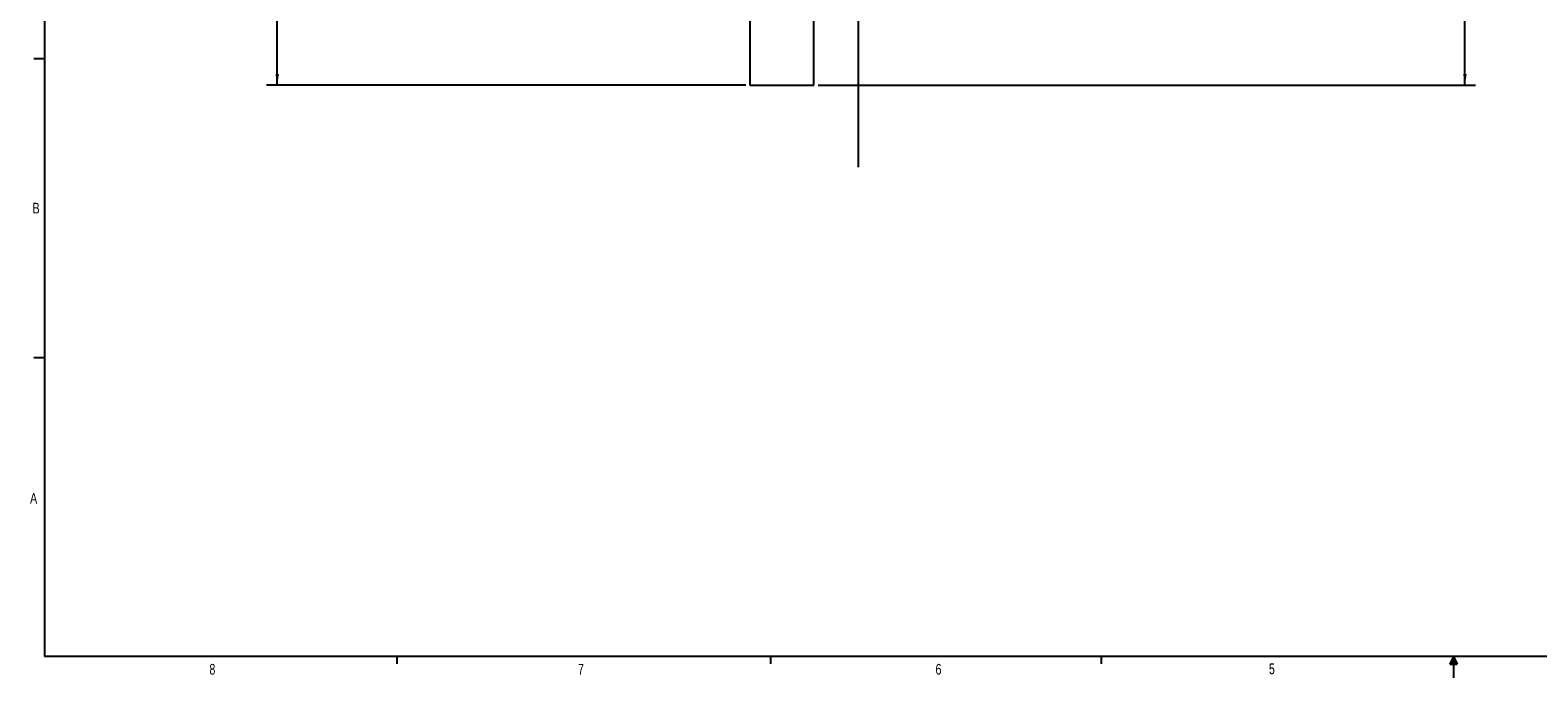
# Model space of a CAD drawing. Header units: inches. Extents: x 0.3 to 33.9, y 0.2 to 21.7.
# Tile 1 of 21: x 0.4 to 18, y 0.2 to 7.7. Entities that reach past the tile are written whole.
import ezdxf

# ---------------------------------------------------------------- set-up
doc = ezdxf.new("R2010")
doc.units = ezdxf.units.IN
doc.header["$MEASUREMENT"] = 0
doc.layers.add('SLD-0', color=7, linetype='Continuous', lineweight=25)
doc.styles.add('SLDTEXTSTYLE0', font='TXT', dxfattribs={"width": 0.75})
doc.styles.add('SLDTEXTSTYLE1', font='TXT', dxfattribs={"width": 0.605})
doc.dimstyles.new('SLDDIMSTYLE0', dxfattribs={"dimtxt": 0.222453, "dimasz": 0.13, "dimexe": 0, "dimexo": 0.0625, "dimgap": 0.055613, "dimtad": 0, "dimtih": 1, "dimtoh": 1, "dimrnd": 1e-09, "dimzin": 12, "dimdsep": 46, "dimtxsty": 'SLDTEXTSTYLE1', "dimsah": 1, "dimcen": 0.09, "dimadec": 0, "dimazin": 3, "dimtfac": 1, "dimtofl": 0, "dimtmove": 0, "dimatfit": 3, "dimfxl": 0, "dimfrac": 2, "dimtolj": 1, "dimtzin": 12, "dimarcsym": 0})

# ---------------------------------------------------------------- blocks, each defined once
blk = doc.blocks.new('_D')
at = {"layer": 'SLD-0'}
for p, q in [((15.868, 14.943), (17.282, 14.943)), ((17.157, 14.943), (17.157, 11.354)), ((16.775, 10.998), (16.698, 10.998)), ((16.698, 10.998), (16.698, 10.656)), ((17.538, 10.998), (17.615, 10.998)), ((17.615, 10.998), (17.615, 10.656)), ((16.698, 10.656), (16.775, 10.656)), ((17.157, 7.103), (17.157, 10.605)), ((17.615, 10.656), (17.538, 10.656)), ((9.584, 7.103), (17.282, 7.103))]:
    blk.add_line(p, q, dxfattribs=at)
for points in [[(17.157, 14.943), (17.137, 14.813), (17.177, 14.813)], [(17.157, 7.103), (17.177, 7.233), (17.137, 7.233)]]:
    blk.add_solid(points, dxfattribs=at)
at = {"layer": 'SLD-0', "char_height": 0.2292, "attachment_point": 1, "style": 'SLDTEXTSTYLE1'}
for s, insert in [('7.84', (16.859, 11.344)), ('199.1', (16.775, 10.951))]:
    blk.add_mtext(s, dxfattribs=dict(at, insert=insert))
blk = doc.blocks.new('_D_1')
at = {"layer": 'SLD-0'}
for p, q in [((10, 15.648), (3.123, 15.648)), ((3.248, 15.648), (3.248, 11.74)), ((2.993, 11.384), (2.917, 11.384)), ((2.917, 11.384), (2.917, 11.042)), ((3.503, 11.384), (3.579, 11.384)), ((3.579, 11.384), (3.579, 11.042)), ((2.917, 11.042), (2.993, 11.042)), ((3.248, 7.103), (3.248, 10.991)), ((3.579, 11.042), (3.503, 11.042)), ((8.734, 7.103), (3.123, 7.103))]:
    blk.add_line(p, q, dxfattribs=at)
for points in [[(3.248, 15.648), (3.228, 15.518), (3.268, 15.518)], [(3.248, 7.103), (3.268, 7.233), (3.228, 7.233)]]:
    blk.add_solid(points, dxfattribs=at)
at = {"layer": 'SLD-0', "char_height": 0.2292, "attachment_point": 1, "style": 'SLDTEXTSTYLE1'}
for s, insert in [('8.54', (2.951, 11.73)), ('217', (2.993, 11.338))]:
    blk.add_mtext(s, dxfattribs=dict(at, insert=insert))

msp = doc.modelspace()

# ---------------------------------------------------------------- linework, layer by layer
at = {"color": 7, "linetype": 'Continuous', "lineweight": 25}
for p, q in [((8.784, 8.343), (8.784, 7.103)), ((9.534, 7.103), (9.534, 8.343)), ((8.784, 7.103), (9.534, 7.103))]:
    msp.add_line(p, q, dxfattribs=at)
at = {"layer": 'SLD-0'}
for p, q in [((0.523, 21.411), (0.523, 0.411)), ((10.05, 15.648), (10.05, 6.144)), ((0.523, 7.411), (0.398, 7.411)), ((0.523, 3.911), (0.398, 3.911)), ((33.523, 0.411), (0.523, 0.411)), ((4.648, 0.411), (4.648, 0.326)), ((9.023, 0.411), (9.023, 0.326)), ((12.898, 0.411), (12.898, 0.326)), ((17.023, 0.411), (16.981, 0.325)), ((17.023, 0.411), (16.989, 0.325)), ((17.023, 0.411), (17.009, 0.325)), ((17.023, 0.411), (17.023, 0.163)), ((17.023, 0.411), (17.067, 0.325)), ((17.023, 0.411), (17.046, 0.325)), ((17.023, 0.411), (17.036, 0.325)), ((16.981, 0.325), (17.067, 0.325))]:
    msp.add_line(p, q, dxfattribs=at)

# ---------------------------------------------------------------- texts
at = {"color": 7, "linetype": 'Continuous', "lineweight": 0, "char_height": 0.125, "attachment_point": 1, "style": 'SLDTEXTSTYLE0'}
for s, insert in [('B', (0.383, 5.726)), ('A', (0.354, 2.329)), ('8', (2.454, 0.326)), ('7', (6.77, 0.325)), ('6', (10.957, 0.326)), ('5', (14.862, 0.331))]:
    msp.add_mtext(s, dxfattribs=dict(at, insert=insert))

# ---------------------------------------------------------------- dimensions: what is measured, and where the dimension line sits
at = {"layer": 'SLD-0'}
for base, p1, p2, picture, middle in [((3.248, 7.1032), (10.05, 15.6478), (8.7837, 7.1032), '_D_1', (3.248, 11.3659)), ((17.157, 14.943), (9.534, 7.103), (15.818, 14.943), '_D', (17.157, 10.98))]:
    dim = msp.add_linear_dim(base=base, p1=p1, p2=p2, angle=90, dimstyle='SLDDIMSTYLE0', dxfattribs=at)
    dim.commit()
    dim.dimension.update_dxf_attribs({"geometry": picture, "text_midpoint": middle, "dimtype": 160})

doc.saveas('drawing.dxf')
